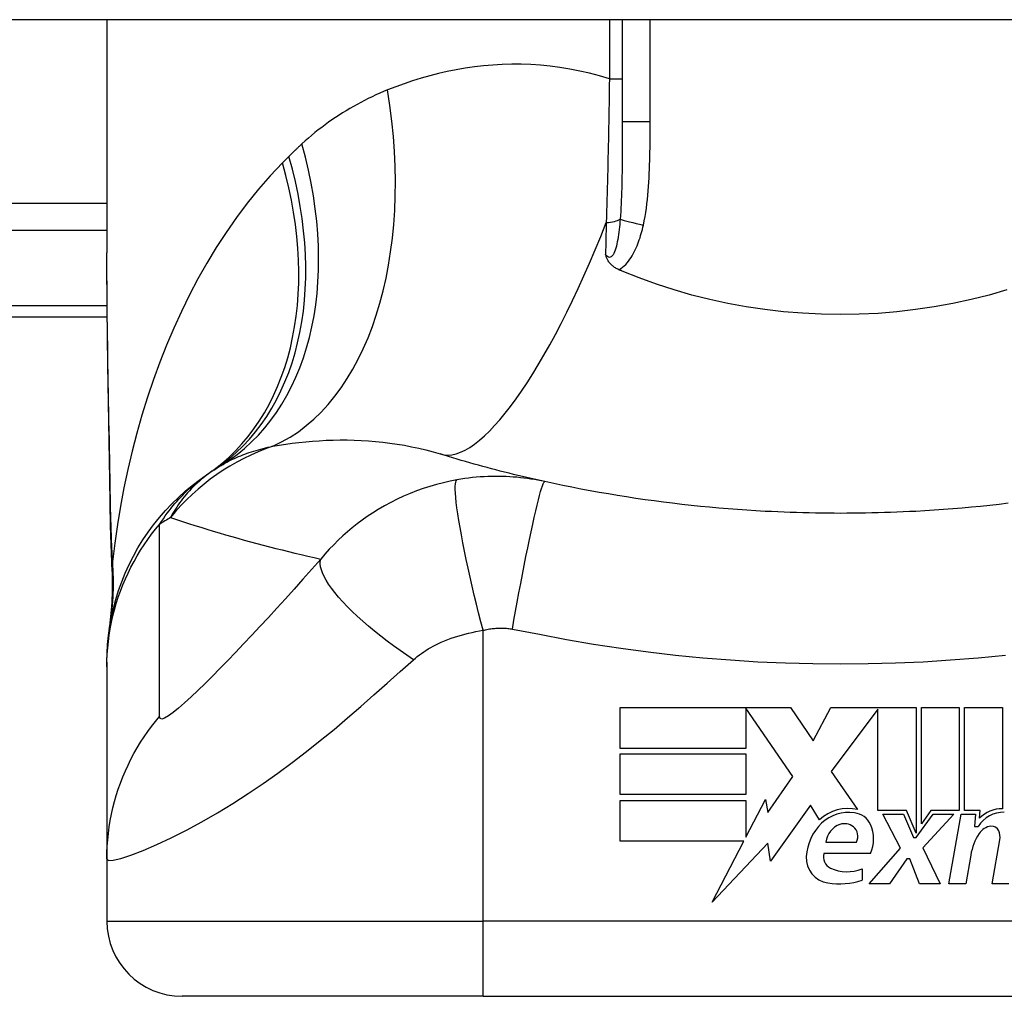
# Model space of a CAD drawing. Header units: inches. Extents: x 12 to 399, y 35 to 188.
# Tile 156 of 193: x 74.63 to 75.146, y 186.534 to 187.045. Entities that reach past the tile are written whole.
import ezdxf

# ---------------------------------------------------------------- set-up
doc = ezdxf.new("R2010")
doc.units = ezdxf.units.IN
doc.header["$MEASUREMENT"] = 0
doc.layers.add('Visible Edges(ANSI)', color=7, linetype='Continuous', lineweight=25)
doc.layers.add('Visible Tangent Edges(ANSI)', color=7, linetype='Continuous', lineweight=25)

msp = doc.modelspace()

# ---------------------------------------------------------------- linework, layer by layer
at = {"layer": 'Visible Edges(ANSI)'}
for p, q in [((95.86231792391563, 187.0446078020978), (54.25731792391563, 187.0446078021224)), ((74.67595965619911, 187.0446078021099), (74.67595965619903, 186.9226592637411)), ((74.94564469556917, 187.0446078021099), (74.94564469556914, 186.991212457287)), ((74.30981792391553, 186.8891078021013), (74.67614737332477, 186.8891078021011)), ((74.67595969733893, 186.7084801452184), (74.67595969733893, 186.706058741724)), ((74.67595969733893, 186.706058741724), (74.67595969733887, 186.6056330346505)), ((74.94454337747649, 186.6848282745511), (75.0337433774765, 186.684828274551)), ((74.94454337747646, 186.6634282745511), (74.94454337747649, 186.6848282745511)), ((75.0103433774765, 186.6844214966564), (75.01034337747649, 186.663428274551)), ((75.03494337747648, 186.648628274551), (75.0103433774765, 186.6844214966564)), ((75.0337433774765, 186.684828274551), (75.04548642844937, 186.6674184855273)), ((75.04548642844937, 186.6674184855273), (75.05474337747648, 186.684828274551)), ((75.05474337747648, 186.684828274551), (75.0993433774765, 186.684828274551)), ((75.0993433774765, 186.684828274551), (75.09934337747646, 186.6191490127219)), ((75.10214337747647, 186.624028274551), (75.1021433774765, 186.684828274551)), ((75.1021433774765, 186.684828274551), (75.1219433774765, 186.6848282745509)), ((75.1219433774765, 186.6848282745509), (75.12194337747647, 186.6309282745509)), ((75.12474337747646, 186.6309282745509), (75.1247433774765, 186.6848282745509)), ((75.1247433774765, 186.6848282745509), (75.1445433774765, 186.6848282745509)), ((75.1445433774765, 186.6848282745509), (75.14454337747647, 186.6318282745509)), ((75.0793433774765, 186.6839919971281), (75.05494337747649, 186.651328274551)), ((75.07934337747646, 186.630928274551), (75.0793433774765, 186.6839919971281)), ((75.01034337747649, 186.663428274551), (74.94454337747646, 186.6634282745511)), ((74.94454337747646, 186.6392282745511), (74.94454337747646, 186.6606282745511)), ((74.94454337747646, 186.6606282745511), (75.01034337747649, 186.660628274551)), ((75.01034337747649, 186.660628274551), (75.01034337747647, 186.639228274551)), ((75.02184654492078, 186.629924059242), (75.03494337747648, 186.648628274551)), ((75.05494337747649, 186.651328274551), (75.06874337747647, 186.631428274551)), ((75.01034337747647, 186.639228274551), (74.94454337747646, 186.6392282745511)), ((74.94454337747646, 186.636228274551), (75.01034337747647, 186.636228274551)), ((74.94454337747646, 186.6148282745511), (74.94454337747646, 186.636228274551)), ((75.01034337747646, 186.6170342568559), (75.02054337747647, 186.636628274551)), ((75.01034337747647, 186.636228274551), (75.01034337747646, 186.6170342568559)), ((75.02054337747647, 186.636628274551), (75.02184654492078, 186.629924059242)), ((75.04414337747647, 186.633728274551), (75.02319901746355, 186.604365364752)), ((75.04877000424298, 186.626028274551), (75.04414337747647, 186.633728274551)), ((75.09434337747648, 186.6309282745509), (75.07934337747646, 186.630928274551)), ((75.09114337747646, 186.611228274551), (75.08194337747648, 186.629028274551)), ((75.08194337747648, 186.629028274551), (75.09274337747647, 186.629028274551)), ((75.09274337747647, 186.629028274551), (75.09794337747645, 186.6167778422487)), ((75.09934337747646, 186.6191490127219), (75.09434337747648, 186.6309282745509)), ((75.09934337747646, 186.6167778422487), (75.10824383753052, 186.629028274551)), ((75.1071565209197, 186.6309282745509), (75.10214337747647, 186.624028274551)), ((75.11914337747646, 186.6290282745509), (75.10294337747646, 186.6113490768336)), ((75.12194337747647, 186.6309282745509), (75.1071565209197, 186.6309282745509)), ((75.10824383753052, 186.629028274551), (75.11914337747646, 186.6290282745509)), ((75.11654337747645, 186.592628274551), (75.12296167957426, 186.6290282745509)), ((75.12296167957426, 186.6290282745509), (75.13054337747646, 186.6290282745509)), ((75.13294337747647, 186.6309282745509), (75.12474337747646, 186.6309282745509)), ((75.13054337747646, 186.6290282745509), (75.1299834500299, 186.622628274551)), ((75.132584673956, 186.626828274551), (75.13294337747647, 186.6309282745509)), ((75.1299834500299, 186.622628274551), (75.13191656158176, 186.622628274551)), ((75.00919501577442, 186.614828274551), (74.94454337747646, 186.6148282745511)), ((74.99264098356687, 186.583028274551), (75.00919501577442, 186.614828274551)), ((75.0218690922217, 186.613828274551), (74.99264098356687, 186.583028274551)), ((75.02319901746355, 186.604365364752), (75.0218690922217, 186.613828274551)), ((75.05214337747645, 186.614428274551), (75.06814337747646, 186.614428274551)), ((75.09794337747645, 186.6167778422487), (75.09934337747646, 186.6167778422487)), ((75.13914337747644, 186.5926282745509), (75.14319889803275, 186.6156282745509)), ((75.07554337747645, 186.608428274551), (75.05114337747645, 186.608428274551)), ((75.07474337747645, 186.592628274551), (75.09114337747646, 186.611228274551)), ((75.10294337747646, 186.6113490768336), (75.11194337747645, 186.592628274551)), ((75.12798828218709, 186.607628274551), (75.12534337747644, 186.592628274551)), ((74.67595965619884, 186.6056330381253), (74.67595965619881, 186.5730959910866)), ((75.09454337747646, 186.605628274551), (75.08554337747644, 186.592628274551)), ((75.09614337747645, 186.605628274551), (75.09454337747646, 186.605628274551)), ((75.10114337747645, 186.592628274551), (75.09614337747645, 186.605628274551)), ((75.07114337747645, 186.600428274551), (75.07114337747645, 186.594428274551)), ((75.08554337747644, 186.592628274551), (75.07474337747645, 186.592628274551)), ((75.11194337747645, 186.592628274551), (75.10114337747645, 186.592628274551)), ((75.12534337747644, 186.592628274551), (75.11654337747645, 186.592628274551)), ((75.14794337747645, 186.5926282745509), (75.13914337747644, 186.5926282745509)), ((74.87281004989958, 186.5337259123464), (74.71532973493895, 186.5337259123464)), ((74.87281004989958, 186.5337259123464), (75.24682579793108, 186.5337259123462))]:
    msp.add_line(p, q, dxfattribs=at)
at = {"layer": 'Visible Edges(ANSI)', "flags": 128}
for points in [[(74.67742005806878, 186.8040834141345), (74.67693768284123, 186.8342573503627), (74.67646384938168, 186.8641449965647), (74.67610312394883, 186.893645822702), (74.67595969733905, 186.9226592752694)], [(74.9438535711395, 186.9138161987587), (74.94338949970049, 186.914025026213), (74.94293547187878, 186.9142487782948), (74.94249219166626, 186.9144875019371), (74.942060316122, 186.9147411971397), (74.94164059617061, 186.9150098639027), (74.94123359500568, 186.9152935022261), (74.94084015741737, 186.9155921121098), (74.9404608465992, 186.9159057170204), (74.94009641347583, 186.9162343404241), (74.93974751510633, 186.9165779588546), (74.93941907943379, 186.9169318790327), (74.93911547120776, 186.9172900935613), (74.93883528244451, 186.9176520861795), (74.93857715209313, 186.9180173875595), (74.93833957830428, 186.9183855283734), (74.93812115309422, 186.9187559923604), (74.9379204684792, 186.9191283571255), (74.93773602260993, 186.9195020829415), (74.93756645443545, 186.9198767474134), (74.93741026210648, 186.9202518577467), (74.93726608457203, 186.9206269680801), (74.93713152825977, 186.9210043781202), (74.93700527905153, 186.9213846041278), (74.93688649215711, 186.9217672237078)], [(74.94564471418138, 186.9130544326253), (74.94556990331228, 186.9130859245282), (74.94549518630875, 186.9131174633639), (74.94542042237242, 186.9131490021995), (74.9453457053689, 186.9131805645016), (74.94527098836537, 186.91321215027), (74.94519627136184, 186.9132437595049), (74.94512155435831, 186.9132753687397), (74.94504688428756, 186.9133070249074), (74.94497221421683, 186.9133387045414), (74.94489754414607, 186.9133703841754), (74.94482292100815, 186.9134020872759), (74.94474825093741, 186.9134338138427), (74.94467362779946, 186.9134655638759), (74.94459900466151, 186.9134973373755), (74.94452442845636, 186.9135291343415), (74.9444498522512, 186.913560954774), (74.94437527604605, 186.9135927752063), (74.9443006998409, 186.9136246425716), (74.94422617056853, 186.9136565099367), (74.94415159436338, 186.9136884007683), (74.944077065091, 186.9137203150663), (74.94400258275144, 186.9137522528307), (74.94392805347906, 186.9137842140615), (74.9438535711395, 186.9138161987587)], [(75.14688989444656, 186.9032429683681), (75.1375761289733, 186.9005671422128), (75.12813442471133, 186.8981937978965), (75.11857196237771, 186.8961260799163), (75.10889592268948, 186.8943671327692), (75.09913441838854, 186.8929231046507), (75.0893257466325, 186.8917998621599), (75.0794791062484, 186.8909980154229), (75.06960355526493, 186.8905182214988), (75.05970815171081, 186.890361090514), (75.04980185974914, 186.8905271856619), (75.03989373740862, 186.8910171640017), (75.0300201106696, 186.8918287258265), (75.02022556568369, 186.8929567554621), (75.01051803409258, 186.8943985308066), (75.00090511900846, 186.8961513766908), (74.99139451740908, 186.8982127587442), (74.98199392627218, 186.9005800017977), (74.97271094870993, 186.9032503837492), (74.96355332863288, 186.9062213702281), (74.95452866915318, 186.9094902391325), (74.94564471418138, 186.9130544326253)], [(74.90507549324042, 186.802954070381), (74.90271660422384, 186.8034763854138), (74.9003644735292, 186.8040059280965), (74.89801914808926, 186.8045426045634), (74.89568058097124, 186.8050864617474), (74.89334877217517, 186.80563735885), (74.89102367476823, 186.8061953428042), (74.88870533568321, 186.806760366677), (74.88639375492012, 186.8073324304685), (74.88408888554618, 186.807911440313), (74.88179068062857, 186.8084973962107), (74.87949923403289, 186.8090902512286), (74.87721445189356, 186.8096900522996), (74.87493638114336, 186.8102966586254), (74.87266497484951, 186.8109101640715), (74.870400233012, 186.8115304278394), (74.86814220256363, 186.8121574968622), (74.86589078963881, 186.8127913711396), (74.86364608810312, 186.8134319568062), (74.86140800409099, 186.8140792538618), (74.859176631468, 186.8147332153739), (74.85695187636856, 186.815393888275), (74.85473373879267, 186.8160611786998), (74.85252226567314, 186.8167350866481), (74.85031745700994, 186.8174155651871)], [(74.67595969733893, 186.7084801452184), (74.67605102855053, 186.7131246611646), (74.67632830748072, 186.7178040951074), (74.67679557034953, 186.7225075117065), (74.67745638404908, 186.7272236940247), (74.67831318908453, 186.7319409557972), (74.6793674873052, 186.7366471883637), (74.68061993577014, 186.7413301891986), (74.68207006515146, 186.745977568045), (74.68371637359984, 186.7505768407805), (74.6855565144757, 186.7551157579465), (74.68758692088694, 186.7595820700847), (74.68980308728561, 186.7639639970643), (74.69219938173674, 186.7682499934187), (74.69476951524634, 186.7724291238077), (74.697506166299, 186.7764909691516), (74.70040107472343, 186.7804258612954), (74.70344560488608, 186.784224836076), (74.70662999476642, 186.7878797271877), (74.70994448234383, 186.7913833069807), (74.7133782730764, 186.7947291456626), (74.71692076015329, 186.797911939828), (74.72056077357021, 186.8009270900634), (74.72428704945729, 186.803771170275), (74.72808823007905, 186.8064415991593)], [(74.67876167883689, 186.7559796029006), (74.67792083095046, 186.7797785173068), (74.67742005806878, 186.8040834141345)], [(75.02045966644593, 186.7874203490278), (75.0155978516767, 186.7876960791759), (75.01073861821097, 186.7880040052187), (75.0058822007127, 186.7883440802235), (75.00102888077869, 186.788716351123), (74.9961789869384, 186.78912086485), (74.99133270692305, 186.7895575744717), (74.98649036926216, 186.7900265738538), (74.98165230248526, 186.7905277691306), (74.9768187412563, 186.7910613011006), (74.97199006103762, 186.7916271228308), (74.96716654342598, 186.7922252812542), (74.9623485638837, 186.7928557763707), (74.95753626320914, 186.793518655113), (74.95272987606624, 186.7942139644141), (74.94792977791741, 186.7949417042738), (74.9431362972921, 186.7957019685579), (74.9383497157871, 186.7964946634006), (74.93357045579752, 186.7973199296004), (74.9287987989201, 186.7981777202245), (74.92403516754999, 186.7990680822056), (74.91927989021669, 186.7999910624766), (74.91453338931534, 186.8009466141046), (74.90979604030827, 186.8019348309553), (74.90507549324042, 186.802954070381)], [(75.09917618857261, 186.7874203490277), (75.0958999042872, 186.7872527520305), (75.09262272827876, 186.7870997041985), (75.08934466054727, 186.7869612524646), (75.08606584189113, 186.7868373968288), (75.08278631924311, 186.7867280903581), (75.07950623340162, 186.7866333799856), (75.07622563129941, 186.7865532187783), (75.07294460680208, 186.786487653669), (75.06966320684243, 186.7864366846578), (75.06638161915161, 186.7864002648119), (75.06309979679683, 186.7863783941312), (75.05981792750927, 186.7863711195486), (75.05653605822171, 186.7863783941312), (75.05325423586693, 186.7864002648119), (75.04997260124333, 186.7864366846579), (75.04669124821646, 186.7864876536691), (75.04341022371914, 186.7865532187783), (75.04012962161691, 186.7866333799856), (75.03684953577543, 186.7867280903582), (75.03357001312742, 186.7868373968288), (75.03029119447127, 186.7869612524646), (75.0270131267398, 186.7870997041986), (75.02373590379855, 186.7872527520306), (75.02045966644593, 186.7874203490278)], [(75.14764579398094, 186.7916271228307), (75.14281711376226, 186.7910613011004), (75.13798355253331, 186.7905277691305), (75.1331454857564, 186.7900265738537), (75.12830314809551, 186.7895575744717), (75.12345686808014, 186.7891208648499), (75.11860697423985, 186.7887163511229), (75.11375365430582, 186.7883440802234), (75.10889723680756, 186.7880040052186), (75.10403800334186, 186.7876960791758), (75.09917618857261, 186.7874203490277)], [(74.67876167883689, 186.7559796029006), (74.678713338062, 186.7408037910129), (74.67721937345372, 186.7256842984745)]]:
    msp.add_lwpolyline(points, dxfattribs=at)
at = {"layer": 'Visible Edges(ANSI)'}
for centre, radius, start, end in [((75.0598179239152, 186.3139301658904), 0.59381149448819, 123.5208159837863, 123.9621279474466), ((74.7971167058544, 186.7105152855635), 0.1181102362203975, 121.3000677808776, 123.5208159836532), ((75.06382403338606, 186.6099853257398), 0.0220000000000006, 77.07904820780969, 133.1785421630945), ((75.06382403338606, 186.6099853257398), 0.019921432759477, 80.40854150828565, 134.1684284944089), ((75.0662742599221, 186.6195315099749), 0.0101341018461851, 23.84447002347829, 85.0801743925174), ((75.14539751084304, 186.61401061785), 0.0159999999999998, 89.47764635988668, 147.4113734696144), ((75.1442069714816, 186.6158318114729), 0.016, 88.79524599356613, 136.5849023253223), ((75.06843557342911, 186.6052379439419), 0.0265398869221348, 134.1684284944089, 176.5646481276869), ((75.06325983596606, 186.6130628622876), 0.0112, 109.3796833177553, 172.9975486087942), ((75.06196571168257, 186.6167418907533), 0.007299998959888, 51.16515957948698, 109.3796833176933), ((75.06255182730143, 186.617469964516), 0.0063653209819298, 331.4547053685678, 51.16515957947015), ((75.0583480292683, 186.616028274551), 0.0187999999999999, 336.1555299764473, 23.84447002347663), ((75.1394356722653, 186.6143551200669), 0.0083999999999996, 96.030009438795, 147.5992389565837), ((75.13897345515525, 186.6187307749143), 0.0039999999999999, 23.5571231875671, 96.03000943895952), ((75.15851732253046, 186.6022451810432), 0.0309999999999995, 147.5992389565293, 169.9999999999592), ((75.13512347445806, 186.6170521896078), 0.0081999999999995, 349.9999999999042, 23.55712318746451), ((75.05728065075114, 186.6066133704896), 0.0063999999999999, 163.5260870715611, 244.6783819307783), ((75.05507395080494, 186.6060400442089), 0.0131542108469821, 176.5646481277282, 261.5605196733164), ((75.06329382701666, 186.6193219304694), 0.0204593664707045, 244.6783819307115, 292.5609099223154), ((75.05908379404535, 186.6330657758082), 0.0404757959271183, 261.5605196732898, 287.3342500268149), ((74.71532973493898, 186.5730959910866), 0.0393700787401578, 180, 269.9999999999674)]:
    msp.add_arc(centre, radius, start, end, dxfattribs=at)
at = {"layer": 'Visible Tangent Edges(ANSI)'}
for p, q in [((74.93890256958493, 187.0446078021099), (74.9389025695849, 187.0136526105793)), ((74.96022226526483, 186.991212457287), (74.96022226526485, 187.0446078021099)), ((74.93890256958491, 187.0136526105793), (74.94564469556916, 187.0136526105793)), ((74.9602222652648, 186.991212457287), (74.94564469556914, 186.991212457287)), ((74.67595965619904, 186.9484427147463), (74.11872438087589, 186.9484427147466)), ((74.11872438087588, 186.9345232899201), (74.67595965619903, 186.9345232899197)), ((74.67609199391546, 186.8948734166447), (74.30981792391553, 186.8948734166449)), ((74.87281004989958, 186.5730959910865), (74.87281004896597, 186.7251752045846)), ((74.67595965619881, 186.5730959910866), (74.87281004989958, 186.5730959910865)), ((75.24682579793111, 186.5730959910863), (74.87281004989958, 186.5730959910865)), ((74.87281004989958, 186.5337259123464), (74.87281004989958, 186.5730959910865))]:
    msp.add_line(p, q, dxfattribs=at)
at = {"layer": 'Visible Tangent Edges(ANSI)', "flags": 128}
for points in [[(74.93890258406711, 187.0136526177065), (74.93371749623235, 187.0152031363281), (74.92853320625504, 187.016570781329), (74.92335548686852, 187.017758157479), (74.91819001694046, 187.0187679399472), (74.9130426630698, 187.01960275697), (74.90792224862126, 187.0202658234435), (74.90283543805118, 187.0207615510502), (74.89778349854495, 187.0210943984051), (74.89276760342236, 187.0212688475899), (74.88778883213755, 187.0212893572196), (74.88284849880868, 187.0211603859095), (74.8779477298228, 187.0208863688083), (74.87308774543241, 187.0204717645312), (74.86826967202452, 187.0199210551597), (74.86349468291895, 187.0192379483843), (74.85876451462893, 187.0184261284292), (74.85408137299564, 187.0174901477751), (74.84944751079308, 187.016434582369), (74.84486518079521, 187.0152639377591), (74.84033658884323, 187.0139828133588), (74.8358639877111, 187.0125957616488), (74.83144953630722, 187.0111072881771), (74.82709553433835, 187.0095219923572), (74.82280418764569, 187.0078444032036)], [(74.93890258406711, 187.0136526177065), (74.93885926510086, 187.0104462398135), (74.93881383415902, 187.0072393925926), (74.93876624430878, 187.0040332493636), (74.93871649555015, 187.0008289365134), (74.93866454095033, 186.9976275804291), (74.93861033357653, 186.9944303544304), (74.93855392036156, 186.9912384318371), (74.93849516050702, 186.988052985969), (74.93843414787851, 186.9848759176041), (74.93837083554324, 186.9817080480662), (74.93830517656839, 186.9785495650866), (74.938237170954, 186.975400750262), (74.93816672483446, 186.9722617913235), (74.93809388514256, 186.9691329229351), (74.93801855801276, 186.9660143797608), (74.93794074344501, 186.9629064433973), (74.93786044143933, 186.9598097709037), (74.93777760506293, 186.9567251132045), (74.9376922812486, 186.9536532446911), (74.93760446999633, 186.9505948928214), (74.93751412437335, 186.9475508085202), (74.93742133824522, 186.9445217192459), (74.93732601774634, 186.9415083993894), (74.93722825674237, 186.9385115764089)], [(74.82280418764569, 187.0078444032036), (74.8207634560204, 187.0070023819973), (74.8187364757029, 187.0061321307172), (74.8167234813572, 187.0052335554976), (74.81472480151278, 187.004306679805), (74.81274062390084, 187.0033514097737), (74.81077118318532, 187.0023676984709), (74.80881680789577, 187.0013554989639), (74.80687763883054, 187.0003147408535), (74.80495376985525, 186.9992453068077), (74.80304524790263, 186.9981469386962), (74.80115211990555, 186.9970194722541), (74.79927443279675, 186.9958626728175), (74.79741232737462, 186.9946763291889), (74.79556585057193, 186.9934602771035), (74.79373509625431, 186.9922142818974), (74.79192025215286, 186.9909381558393), (74.79012164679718, 186.9896318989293), (74.78833965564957, 186.9882954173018), (74.7865743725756, 186.9869286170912), (74.78482607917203, 186.9855313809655), (74.78309501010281, 186.9841035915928), (74.78138125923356, 186.9826451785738), (74.77968515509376, 186.9811560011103), (74.7780068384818, 186.9796359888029)], [(74.94564471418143, 186.9912124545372), (74.9456443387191, 186.9889758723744), (74.94564297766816, 186.9867456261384), (74.94564034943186, 186.9845222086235), (74.94563607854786, 186.982306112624), (74.94562983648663, 186.9800978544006), (74.94562134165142, 186.9778979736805), (74.94561026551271, 186.9757069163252), (74.94559623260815, 186.973525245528), (74.94557891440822, 186.9713533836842), (74.94555793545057, 186.9691915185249), (74.94553268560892, 186.9670400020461), (74.94550264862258, 186.96489920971), (74.94546721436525, 186.9627695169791), (74.94542577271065, 186.960651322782), (74.94537776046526, 186.9585450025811), (74.94532256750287, 186.9564509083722), (74.94525963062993, 186.9543699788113), (74.9451880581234, 186.9523040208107), (74.9451068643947, 186.9502541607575), (74.94501511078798, 186.9482215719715), (74.94491190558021, 186.946207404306), (74.94479612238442, 186.9442127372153), (74.94466635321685, 186.9422390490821), (74.9445210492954, 186.940287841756)], [(74.9566691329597, 186.9371508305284), (74.95712851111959, 186.9393648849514), (74.95753893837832, 186.9415885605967), (74.95790506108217, 186.9438203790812), (74.9582314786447, 186.9460590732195), (74.95852152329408, 186.9483036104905), (74.95877824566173, 186.9505530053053), (74.9590046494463, 186.9528062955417), (74.95920369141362, 186.9550624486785), (74.95937814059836, 186.9573197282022), (74.95952996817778, 186.959577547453), (74.9596610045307, 186.9618358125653), (74.95977312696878, 186.9640944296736), (74.9598681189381, 186.966353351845), (74.95994790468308, 186.9686125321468), (74.96001422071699, 186.9708718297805), (74.96006894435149, 186.9731312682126), (74.9601133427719, 186.9753910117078), (74.96014844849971, 186.9776510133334), (74.96017534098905, 186.9799112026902), (74.96019500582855, 186.982171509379), (74.96020847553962, 186.9844318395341), (74.96021682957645, 186.9866921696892), (74.96022110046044, 186.9889524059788), (74.96022227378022, 186.9912124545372)], [(74.7780068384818, 186.9796359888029), (74.77771782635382, 186.9793696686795), (74.77742928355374, 186.9791027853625), (74.77714116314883, 186.9788353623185), (74.7768535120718, 186.978567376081), (74.77656628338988, 186.9782988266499), (74.77627952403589, 186.9780297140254), (74.7759932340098, 186.9777600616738), (74.77570736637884, 186.9774898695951), (74.77542196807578, 186.9772191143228), (74.77513699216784, 186.9769478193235), (74.77485248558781, 186.9766759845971), (74.77456840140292, 186.9764035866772), (74.77428478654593, 186.9761306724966), (74.77400164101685, 186.9758571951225), (74.77371891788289, 186.9755832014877), (74.77343666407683, 186.9753086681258), (74.77315483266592, 186.9750335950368), (74.77287347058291, 186.9747580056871), (74.77259253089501, 186.9744818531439), (74.77231210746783, 186.9742052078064), (74.77203205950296, 186.9739280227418), (74.7717525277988, 186.9736502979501), (74.77147341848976, 186.9733720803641), (74.77119477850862, 186.973093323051)], [(74.77119477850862, 186.973093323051), (74.77105421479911, 186.9729524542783), (74.77091379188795, 186.9728115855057), (74.77077350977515, 186.9726706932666), (74.77063318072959, 186.9725298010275), (74.77049303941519, 186.9723889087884), (74.77035299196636, 186.9722480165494), (74.7702130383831, 186.9721071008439), (74.77007317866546, 186.9719661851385), (74.76993331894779, 186.971825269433), (74.76979364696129, 186.9716843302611), (74.76965397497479, 186.9715433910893), (74.76951449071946, 186.9714024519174), (74.76937510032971, 186.9712614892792), (74.76923570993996, 186.9711205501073), (74.76909650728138, 186.9709795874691), (74.76895730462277, 186.9708386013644), (74.76881819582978, 186.9706976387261), (74.76867927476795, 186.9705566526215), (74.7685403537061, 186.9704156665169), (74.76840162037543, 186.9702746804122), (74.76826288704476, 186.9701336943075), (74.76812424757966, 186.9699926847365), (74.76798570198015, 186.9698516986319), (74.76784734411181, 186.9697106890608)], [(74.76784734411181, 186.9697106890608), (74.7614651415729, 186.962941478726), (74.75532764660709, 186.9559022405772), (74.74943467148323, 186.9486118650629), (74.74378593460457, 186.9410892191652), (74.7383811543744, 186.9333523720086), (74.7332196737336, 186.9254192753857), (74.72830083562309, 186.91730781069), (74.72362379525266, 186.909035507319), (74.71917869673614, 186.9006037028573), (74.71495981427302, 186.8920163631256), (74.71096564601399, 186.883283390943), (74.70719478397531, 186.8744149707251), (74.70364572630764, 186.8654211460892), (74.70031697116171, 186.856311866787), (74.69720701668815, 186.8470973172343), (74.69431454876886, 186.8377875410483), (74.69163909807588, 186.8283926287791), (74.6891793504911, 186.8189221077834), (74.68693399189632, 186.8093855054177), (74.6849018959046, 186.7997923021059), (74.68308165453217, 186.7901520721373), (74.6814720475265, 186.780474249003), (74.68007176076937, 186.7707683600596), (74.67887948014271, 186.7610438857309)], [(74.9445210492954, 186.940287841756), (74.94440611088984, 186.9389064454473), (74.94428080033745, 186.9375333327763), (74.94414427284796, 186.9361725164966), (74.9439958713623, 186.9348280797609), (74.94383479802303, 186.9335039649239), (74.94366002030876, 186.9322038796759), (74.94347036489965, 186.9309315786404), (74.94326456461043, 186.9296907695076), (74.94304121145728, 186.9284852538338), (74.94279842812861, 186.927319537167), (74.94253410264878, 186.9261988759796), (74.94224555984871, 186.9251291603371), (74.94192862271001, 186.9241155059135), (74.94158141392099, 186.9231745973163), (74.94120360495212, 186.922328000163), (74.94079223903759, 186.9215975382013), (74.94034825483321, 186.9210036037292), (74.93987695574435, 186.9205657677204), (74.93938378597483, 186.9203035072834), (74.93887428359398, 186.9202362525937), (74.93836088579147, 186.920369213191), (74.93785363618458, 186.9206830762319), (74.93735976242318, 186.9211562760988), (74.93688649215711, 186.9217672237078)], [(74.93722825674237, 186.9385115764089), (74.9372137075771, 186.9378057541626), (74.93719920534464, 186.937100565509), (74.93718470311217, 186.9363959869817), (74.93717024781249, 186.9356920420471), (74.93715583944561, 186.9349887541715), (74.93714143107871, 186.934286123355), (74.93712702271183, 186.933584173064), (74.93711266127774, 186.9328829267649), (74.93709834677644, 186.9321823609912), (74.93708403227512, 186.9314825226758), (74.93706976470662, 186.9307834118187), (74.9370554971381, 186.9300850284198), (74.93704122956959, 186.9293874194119), (74.93702705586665, 186.9286905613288), (74.93701288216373, 186.9279945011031), (74.93699870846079, 186.9272992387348), (74.93698458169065, 186.926604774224), (74.93697050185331, 186.925911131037), (74.93695642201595, 186.9252183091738), (74.93694238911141, 186.9245263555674), (74.93692835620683, 186.9238352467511), (74.93691437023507, 186.9231450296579), (74.9369004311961, 186.9224556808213), (74.93688649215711, 186.9217672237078)], [(74.9438535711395, 186.9138161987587), (74.94482066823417, 186.9144158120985), (74.94573628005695, 186.9150882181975), (74.94660392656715, 186.9158260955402), (74.94742421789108, 186.9166210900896), (74.94819752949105, 186.9174641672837), (74.94892409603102, 186.9183462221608), (74.94960438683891, 186.9192583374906), (74.95024164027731, 186.9201953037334), (74.95084073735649, 186.9211559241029), (74.951405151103, 186.9221380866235), (74.95193718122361, 186.9231393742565), (74.95243903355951, 186.9241577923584), (74.95291286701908, 186.9251914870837), (74.95336055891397, 186.9262389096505), (74.95378342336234, 186.9272986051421), (74.95418282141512, 186.9283691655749), (74.95456006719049, 186.9294491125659), (74.95491647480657, 186.9305370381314), (74.95525317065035, 186.9316315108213), (74.95557090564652, 186.9327311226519), (74.95587057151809, 186.9338343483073), (74.95615296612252, 186.9349396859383), (74.95641888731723, 186.9360456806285), (74.9566691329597, 186.9371508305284)], [(74.67758207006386, 186.8046708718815), (74.67749730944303, 186.8096998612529), (74.67741067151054, 186.8147227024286), (74.67732262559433, 186.8197383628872), (74.67723345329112, 186.8247459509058), (74.67714362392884, 186.8297445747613), (74.67705341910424, 186.8347339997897), (74.67696340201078, 186.8397140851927), (74.67687394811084, 186.844684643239), (74.67678562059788, 186.8496453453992), (74.6766989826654, 186.8545960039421), (74.67661440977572, 186.859536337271), (74.67653255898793, 186.864466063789), (74.67645389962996, 186.8693849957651), (74.67637880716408, 186.8742928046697), (74.67630784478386, 186.8791892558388), (74.67624176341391, 186.8840735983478), (74.67618093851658, 186.8889450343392), (74.6761261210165, 186.8938032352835), (74.67607806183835, 186.898647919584), (74.67603723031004, 186.9034788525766), (74.67600428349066, 186.908295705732), (74.67597997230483, 186.9130982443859), (74.67596485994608, 186.9178861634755), (74.67595960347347, 186.9226592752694)], [(74.76280845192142, 186.8214623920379), (74.7661599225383, 186.8220281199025), (74.76955410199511, 186.8225486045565), (74.77298859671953, 186.8230211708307), (74.77646082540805, 186.8234432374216), (74.7799684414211, 186.8238122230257), (74.78350895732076, 186.824125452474), (74.7870798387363, 186.8243803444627), (74.79067873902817, 186.8245742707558), (74.79430321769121, 186.8247046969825), (74.79795186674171, 186.8247695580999), (74.80162346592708, 186.8247663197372), (74.80531684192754, 186.8246923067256), (74.80903068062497, 186.8245448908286), (74.81276380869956, 186.8243213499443), (74.81651495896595, 186.8240191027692), (74.82028286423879, 186.8236354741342), (74.8240636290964, 186.8231678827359), (74.82784800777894, 186.8226143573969), (74.83163032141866, 186.8219735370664), (74.83540493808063, 186.8212439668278), (74.8391663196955, 186.8204241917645), (74.8429088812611, 186.8195131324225), (74.8466276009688, 186.8185104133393), (74.85031745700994, 186.8174155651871)], [(74.73575601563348, 186.8114355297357), (74.73671053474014, 186.8120047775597), (74.73767979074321, 186.8125608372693), (74.73866397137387, 186.813103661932), (74.73966298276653, 186.813633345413), (74.74067710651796, 186.814149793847), (74.74170615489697, 186.8146530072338), (74.74275022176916, 186.8151429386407), (74.74380940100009, 186.8156196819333), (74.74488369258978, 186.8160830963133), (74.74597300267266, 186.8165332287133), (74.74707733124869, 186.8169700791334), (74.74819658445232, 186.8173936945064), (74.7493309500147, 186.817804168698), (74.7504805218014, 186.8182014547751), (74.75164520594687, 186.8185857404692), (74.75282509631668, 186.8189569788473), (74.75402028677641, 186.8193152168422), (74.75523077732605, 186.8196605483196), (74.75645647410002, 186.8199930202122), (74.75769728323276, 186.8203125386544), (74.75895301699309, 186.8206192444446), (74.76022358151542, 186.8209130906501), (74.761508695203, 186.8211941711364), (74.76280845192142, 186.8214623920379)], [(74.73189147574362, 186.8089820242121), (74.73052620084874, 186.8080555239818), (74.72920616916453, 186.8071156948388), (74.72793025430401, 186.806163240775), (74.72669686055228, 186.8051987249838), (74.72550486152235, 186.8042227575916), (74.72435294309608, 186.8032359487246), (74.72323960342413, 186.8022389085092), (74.72216362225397, 186.8012322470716), (74.7211236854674, 186.800216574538), (74.72011838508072, 186.7991925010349), (74.71914650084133, 186.7981605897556), (74.71820690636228, 186.7971213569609), (74.71729894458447, 186.7960750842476), (74.71642195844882, 186.7950220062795), (74.7155751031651, 186.793962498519), (74.71475781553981, 186.7928968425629), (74.71396934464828, 186.7918253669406), (74.71320893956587, 186.7907483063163), (74.71247594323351, 186.7896659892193), (74.71176969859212, 186.7885787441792), (74.71108936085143, 186.7874868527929), (74.71043427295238, 186.7863906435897), (74.70980377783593, 186.7852903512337), (74.70919712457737, 186.7841863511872)], [(74.67742005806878, 186.8040834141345), (74.67741996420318, 186.8041082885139), (74.67742052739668, 186.8041331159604), (74.67742165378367, 186.8041578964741), (74.67742343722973, 186.8041826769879), (74.6774257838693, 186.8042074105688), (74.67742878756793, 186.804232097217), (74.67743235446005, 186.8042567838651), (74.67743657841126, 186.8042814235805), (74.67744136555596, 186.804306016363), (74.67744671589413, 186.8043306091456), (74.67745262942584, 186.8043551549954), (74.6774592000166, 186.8043796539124), (74.67746623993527, 186.8044041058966), (74.677473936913, 186.8044285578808), (74.67748219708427, 186.8044529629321), (74.67749102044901, 186.8044773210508), (74.67750050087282, 186.8045016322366), (74.67751045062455, 186.8045259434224), (74.67752096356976, 186.8045501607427), (74.67753213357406, 186.8045743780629), (74.67754377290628, 186.8045985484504), (74.67755597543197, 186.8046227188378), (74.67756874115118, 186.8046467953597), (74.67758207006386, 186.8046708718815)], [(74.67887948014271, 186.7610438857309), (74.67879847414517, 186.7628223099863), (74.67872037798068, 186.7646047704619), (74.67864491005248, 186.7663911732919), (74.6785720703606, 186.7681815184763), (74.67850176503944, 186.7699756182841), (74.67843408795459, 186.7717734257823), (74.67836875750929, 186.7735748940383), (74.67830586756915, 186.7753798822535), (74.67824532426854, 186.7771882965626), (74.67818703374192, 186.7790001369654), (74.67813099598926, 186.780815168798), (74.6780772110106, 186.7826334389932), (74.67802539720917, 186.7844548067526), (74.67797574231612, 186.7862791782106), (74.6779280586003, 186.7881065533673), (74.67788234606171, 186.7899366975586), (74.67783860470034, 186.7917696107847), (74.67779664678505, 186.7936051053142), (74.6777565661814, 186.79544322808), (74.67771826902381, 186.7972838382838), (74.67768166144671, 186.7991269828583), (74.67764683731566, 186.8009725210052), (74.67761360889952, 186.8028204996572), (74.67758207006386, 186.8046708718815)], [(74.70352876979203, 186.7806118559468), (74.70451708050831, 186.7821223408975), (74.70550952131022, 186.7835857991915), (74.70650590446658, 186.7850036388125), (74.70750585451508, 186.786377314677), (74.70850927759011, 186.7877083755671), (74.70951598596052, 186.7889982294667), (74.71052569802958, 186.7902483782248), (74.71153822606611, 186.7914602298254), (74.71255338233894, 186.7926352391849), (74.71357097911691, 186.7937742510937), (74.71459101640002, 186.7948781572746), (74.7156134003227, 186.7959478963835), (74.71663813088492, 186.7969843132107), (74.7176652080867, 186.7979883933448), (74.71869444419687, 186.7989609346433), (74.71972593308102, 186.7999029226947), (74.72075958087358, 186.8008152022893), (74.72179613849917, 186.8016991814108), (74.72283607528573, 186.802555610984), (74.72387948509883, 186.8033850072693), (74.7249263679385, 186.8041877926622), (74.72597672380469, 186.8049645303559), (74.72703064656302, 186.8057156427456), (74.72808823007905, 186.8064415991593)], [(74.8590708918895, 186.8038793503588), (74.85553934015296, 186.8031974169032), (74.85200980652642, 186.8024044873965), (74.84848562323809, 186.801499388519), (74.84497519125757, 186.8004827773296), (74.84148752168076, 186.7993560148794), (74.83803021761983, 186.7981208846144), (74.83460187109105, 186.7967761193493), (74.83120787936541, 186.7953228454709), (74.8278661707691, 186.79376880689), (74.82457275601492, 186.7921124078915), (74.82126779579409, 186.7903194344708), (74.81797790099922, 186.7883976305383), (74.81493407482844, 186.7864922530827), (74.81217635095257, 186.7846549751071), (74.8095268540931, 186.7827838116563), (74.80693043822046, 186.7808426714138), (74.80438320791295, 186.7788285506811), (74.80188150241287, 186.7767382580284), (74.79942457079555, 186.7745690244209), (74.79701274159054, 186.7723182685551), (74.79464634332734, 186.7699833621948), (74.79232570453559, 186.7675617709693), (74.79005167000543, 186.7650510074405), (74.78782682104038, 186.7624488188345)], [(74.87281004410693, 186.725175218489), (74.87164897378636, 186.7296705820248), (74.87048987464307, 186.7342546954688), (74.8693400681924, 186.7389050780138), (74.86820734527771, 186.7435964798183), (74.8670997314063, 186.7483012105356), (74.86602572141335, 186.7529896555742), (74.8649936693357, 186.7576303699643), (74.86401197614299, 186.7621910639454), (74.86308862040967, 186.7666389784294), (74.86223115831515, 186.7709416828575), (74.86144648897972, 186.7750679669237), (74.86074061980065, 186.7789882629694), (74.86011847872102, 186.7826755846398), (74.85958400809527, 186.7861060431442), (74.85913983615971, 186.7892594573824), (74.85878746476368, 186.7921194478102), (74.85852703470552, 186.7946741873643), (74.85835765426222, 186.7969159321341), (74.85827711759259, 186.7988413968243), (74.8582823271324, 186.8004514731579), (74.85836929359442, 186.8017507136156), (74.85853332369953, 186.8027472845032), (74.85876911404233, 186.8034522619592), (74.8590708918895, 186.8038793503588)], [(74.90507549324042, 186.802954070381), (74.90327289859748, 186.8033351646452), (74.90146317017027, 186.803688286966), (74.89964593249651, 186.8040134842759), (74.89782160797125, 186.8043105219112), (74.8959904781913, 186.8045792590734), (74.89415287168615, 186.8048196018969), (74.8923088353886, 186.8050313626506), (74.89045799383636, 186.8052144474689), (74.8886002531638, 186.8053686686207), (74.88674035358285, 186.8054936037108), (74.88488134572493, 186.805589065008), (74.88301154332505, 186.8056554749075), (74.88112306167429, 186.8056925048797), (74.87921820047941, 186.8056993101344), (74.87729935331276, 186.8056754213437), (74.87535520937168, 186.8056192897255), (74.87336314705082, 186.8055280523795), (74.87131495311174, 186.8053992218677), (74.86926567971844, 186.8052347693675), (74.86725667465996, 186.80503891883), (74.86524438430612, 186.8048077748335), (74.86320581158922, 186.8045379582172), (74.86114471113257, 186.8042284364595), (74.8590708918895, 186.8038793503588)], [(74.88814143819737, 186.7258379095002), (74.88896346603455, 186.7304713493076), (74.8898134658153, 186.7351930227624), (74.89068787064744, 186.7399781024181), (74.89158231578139, 186.7447988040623), (74.8924919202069, 186.7496244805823), (74.89341123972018, 186.7544222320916), (74.89433431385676, 186.7591574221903), (74.8952548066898, 186.7637943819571), (74.8961661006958, 186.7682970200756), (74.89706143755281, 186.7726299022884), (74.89793415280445, 186.7767589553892), (74.89877776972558, 186.7806524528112), (74.89958609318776, 186.7842816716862), (74.90035349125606, 186.7876215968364), (74.90107498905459, 186.7906516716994), (74.90174631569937, 186.7933560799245), (74.90236399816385, 186.7957238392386), (74.90292545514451, 186.7977491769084), (74.90342899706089, 186.7994310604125), (74.90387377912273, 186.8007731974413), (74.90425975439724, 186.8017834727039), (74.90458767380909, 186.8024734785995), (74.904858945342, 186.8028579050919), (74.90507549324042, 186.802954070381)], [(74.70919712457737, 186.7841863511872), (74.71235682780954, 186.7831374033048), (74.71552657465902, 186.7821007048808), (74.71870617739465, 186.7810762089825), (74.72189591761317, 186.7800640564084), (74.72509551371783, 186.7790641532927), (74.72830524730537, 186.7780766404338), (74.73152511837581, 186.777101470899), (74.73475493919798, 186.776138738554), (74.73799499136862, 186.7751883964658), (74.74124508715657, 186.7742505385), (74.744505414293, 186.7733251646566), (74.74777597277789, 186.7724123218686), (74.75105666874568, 186.7715120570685), (74.75434759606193, 186.7706243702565), (74.75764875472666, 186.7697493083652), (74.76096023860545, 186.7688869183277), (74.7642820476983, 186.7680372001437), (74.76761427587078, 186.7672002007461), (74.77095678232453, 186.7663760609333), (74.77430980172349, 186.7655647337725), (74.7776732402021, 186.7647663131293), (74.78104723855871, 186.7639807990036), (74.78443174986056, 186.7632082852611), (74.78782682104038, 186.7624488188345)], [(74.67595969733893, 186.706058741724), (74.67600775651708, 186.7093715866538), (74.67615287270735, 186.7126971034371), (74.67639617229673, 186.7160311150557), (74.67673850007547, 186.7193695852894), (74.67718041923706, 186.7227081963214), (74.67772249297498, 186.7260427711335), (74.67836472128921, 186.7293688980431), (74.67910701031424, 186.7326822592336), (74.67994907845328, 186.735978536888), (74.68089017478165, 186.7392533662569), (74.68192945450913, 186.7425024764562), (74.68306569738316, 186.745721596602), (74.68429758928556, 186.7489065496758), (74.6856234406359, 186.7520532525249), (74.68704137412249, 186.7551577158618), (74.68854923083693, 186.7582160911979), (74.69014466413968, 186.7612246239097), (74.6918252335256, 186.7641797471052), (74.69358802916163, 186.7670780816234), (74.6954302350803, 186.7699164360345), (74.69734875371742, 186.7726916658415), (74.69934029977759, 186.7754010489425), (74.70140140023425, 186.7780419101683), (74.70352876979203, 186.7806118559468)], [(74.70349638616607, 186.6800987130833), (74.70352876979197, 186.6843103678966), (74.70352876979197, 186.6885007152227), (74.70352876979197, 186.6926966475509), (74.70352876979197, 186.6968816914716), (74.70352876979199, 186.7010641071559), (74.70352876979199, 186.7052493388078), (74.70352876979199, 186.7094355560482), (74.70352876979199, 186.7136213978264), (74.70352876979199, 186.7178068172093), (74.70352876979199, 186.721992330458), (74.70352876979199, 186.7261779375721), (74.70352876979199, 186.7303635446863), (74.70352876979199, 186.7345491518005), (74.703528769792, 186.7387347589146), (74.703528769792, 186.7429204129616), (74.703528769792, 186.7471059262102), (74.703528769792, 186.751291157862), (74.70352876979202, 186.7554769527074), (74.70352876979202, 186.7596636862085), (74.70352876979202, 186.7638493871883), (74.70352876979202, 186.7680313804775), (74.70352876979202, 186.7722149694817), (74.70352876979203, 186.7764128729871), (74.70352876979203, 186.7806118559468)], [(74.78782682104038, 186.7624488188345), (74.7831512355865, 186.757134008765), (74.77847682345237, 186.7518642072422), (74.7738790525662, 186.7467254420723), (74.76934928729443, 186.7417054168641), (74.76487105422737, 186.736783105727), (74.76043693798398, 186.7319492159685), (74.75605407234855, 186.7272114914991), (74.75173052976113, 186.7225789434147), (74.7474704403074, 186.7180571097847), (74.7432764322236, 186.7136500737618), (74.73915310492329, 186.7093652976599), (74.73510853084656, 186.7052147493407), (74.73115256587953, 186.7012134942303), (74.7273006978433, 186.6973845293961), (74.72357113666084, 186.6937545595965), (74.71999241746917, 186.6903634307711), (74.71659955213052, 186.6872596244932), (74.71344501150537, 186.6845107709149), (74.71059065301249, 186.6821951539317), (74.70811100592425, 186.6804031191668), (74.70609787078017, 186.6792385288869), (74.70462427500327, 186.6787726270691), (74.7037468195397, 186.6790554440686), (74.70349638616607, 186.6800987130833)], [(74.83634692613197, 186.7097667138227), (74.83286498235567, 186.7121218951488), (74.82939669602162, 186.714542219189), (74.82595891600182, 186.7170196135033), (74.82256938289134, 186.7195448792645), (74.81924621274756, 186.7221078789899), (74.81600799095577, 186.7246975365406), (74.8128732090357, 186.7273020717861), (74.80986012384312, 186.7299090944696), (74.80698633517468, 186.7325056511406), (74.80426855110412, 186.735078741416), (74.80172235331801, 186.7376151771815), (74.79936158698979, 186.7401020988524), (74.79719859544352, 186.7425269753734), (74.79524361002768, 186.7448778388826), (74.79350475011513, 186.7471436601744), (74.79198797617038, 186.7493143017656), (74.79069680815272, 186.7513807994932), (74.78963260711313, 186.7533353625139), (74.78879457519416, 186.755171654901), (74.78817961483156, 186.75688456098), (74.78778284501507, 186.7584704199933), (74.78759750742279, 186.7599268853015), (74.78761534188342, 186.7612529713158), (74.78782682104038, 186.7624488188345)], [(74.67878242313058, 186.7580681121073), (74.6787769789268, 186.7579815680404), (74.67877200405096, 186.7578949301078), (74.67876740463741, 186.7578082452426), (74.67876318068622, 186.7577215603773), (74.67875942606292, 186.7576347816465), (74.67875595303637, 186.7575480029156), (74.67875294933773, 186.757461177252), (74.67875032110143, 186.7573743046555), (74.67874806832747, 186.7572873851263), (74.67874628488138, 186.7572004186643), (74.67874478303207, 186.7571134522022), (74.67874375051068, 186.7570263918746), (74.6787430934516, 186.756939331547), (74.67874281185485, 186.7568522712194), (74.67874299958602, 186.7567651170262), (74.6787435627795, 186.756677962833), (74.67874450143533, 186.7565907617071), (74.67874581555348, 186.7565035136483), (74.67874750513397, 186.7564162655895), (74.67874966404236, 186.756328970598), (74.67875219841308, 186.7562416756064), (74.67875510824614, 186.7561543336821), (74.67875839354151, 186.7560669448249), (74.67876214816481, 186.7559795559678)], [(74.67887948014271, 186.7610438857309), (74.6788753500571, 186.760869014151), (74.67887121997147, 186.7606980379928), (74.67886718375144, 186.760531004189), (74.67886314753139, 186.7603680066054), (74.67885911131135, 186.7602091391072), (74.6788550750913, 186.7600544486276), (74.67885103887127, 186.7599040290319), (74.67884700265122, 186.759757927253), (74.67884306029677, 186.7596162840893), (74.67883902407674, 186.7594791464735), (74.67883508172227, 186.7593465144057), (74.67883104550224, 186.759218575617), (74.67882710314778, 186.7590952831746), (74.67882306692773, 186.7589767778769), (74.67881912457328, 186.7588631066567), (74.67881508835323, 186.7587543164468), (74.6788110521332, 186.75865045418), (74.67880701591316, 186.7585516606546), (74.67880297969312, 186.7584579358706), (74.67879894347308, 186.7583693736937), (74.67879481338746, 186.7582860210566), (74.67879068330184, 186.7582080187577), (74.67878655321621, 186.758135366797), (74.67878242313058, 186.7580681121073)], [(74.87281004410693, 186.725175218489), (74.87348240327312, 186.7253438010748), (74.87415283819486, 186.7254986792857), (74.8748179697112, 186.7256397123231), (74.87547648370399, 186.7257671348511), (74.87613584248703, 186.7258819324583), (74.87681031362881, 186.72598537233), (74.87748623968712, 186.7260759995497), (74.878145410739, 186.7261531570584), (74.87879036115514, 186.7262175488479), (74.87942845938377, 186.726270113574), (74.88006336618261, 186.7263112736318), (74.88069414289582, 186.7263410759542), (74.88131999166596, 186.7263598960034), (74.88194344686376, 186.7263676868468), (74.88256831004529, 186.7263642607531), (74.88319345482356, 186.7263497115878), (74.88381733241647, 186.7263241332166), (74.88443975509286, 186.7262875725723), (74.88506086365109, 186.7262399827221), (74.8856805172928, 186.7261814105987), (74.8862985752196, 186.7261118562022), (74.88691489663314, 186.7260314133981), (74.88752915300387, 186.7259401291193), (74.88814143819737, 186.7258379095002)], [(74.88814143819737, 186.7258379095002), (74.90228294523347, 186.7230891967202), (74.91644139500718, 186.7203930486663), (74.93064790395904, 186.717958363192), (74.94489651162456, 186.7157838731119), (74.9591817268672, 186.7138683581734), (74.97349937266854, 186.7122105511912), (74.98784447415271, 186.7108094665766), (75.00221210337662, 186.7096643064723), (75.01659780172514, 186.7087742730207), (75.0309970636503, 186.7081389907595), (75.0454052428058, 186.7077579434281), (75.05981792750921, 186.7076309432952), (75.07423061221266, 186.707757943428), (75.08863879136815, 186.7081389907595), (75.10303805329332, 186.7087742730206), (75.11742375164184, 186.7096643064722), (75.13179138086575, 186.7108094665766), (75.14613648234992, 186.7122105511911)], [(74.83634692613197, 186.7097667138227), (74.83735405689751, 186.7106413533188), (74.83839779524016, 186.7114949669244), (74.83947673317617, 186.7123275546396), (74.84059035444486, 186.7131392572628), (74.84173851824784, 186.7139303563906), (74.84292089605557, 186.7147010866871), (74.84413730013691, 186.7154515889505), (74.84538805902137, 186.7161822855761), (74.84667500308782, 186.7168935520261), (74.84800010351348, 186.7175859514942), (74.84939306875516, 186.718270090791), (74.85094992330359, 186.7189768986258), (74.8526496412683, 186.719690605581), (74.85436752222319, 186.7203659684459), (74.85608873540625, 186.7209998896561), (74.85784547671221, 186.7216025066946), (74.85963962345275, 186.722173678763), (74.86146113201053, 186.7227106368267), (74.86330685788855, 186.723212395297), (74.86517708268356, 186.723678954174), (74.86706744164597, 186.7241092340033), (74.8689725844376, 186.7245023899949), (74.87088753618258, 186.7248577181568), (74.87281004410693, 186.725175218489)], [(74.67595969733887, 186.6056330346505), (74.67678571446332, 186.6048116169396), (74.67926367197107, 186.6048768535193), (74.68325643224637, 186.6058078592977), (74.68855326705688, 186.6075455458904), (74.69490064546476, 186.6100097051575), (74.70200345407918, 186.6130872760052), (74.70961839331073, 186.6166789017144), (74.71754731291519, 186.6206972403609), (74.72562632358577, 186.6250655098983), (74.7337471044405, 186.6297262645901), (74.74182470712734, 186.6346305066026), (74.74981116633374, 186.6397424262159), (74.75766884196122, 186.6450300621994), (74.76538158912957, 186.6504692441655), (74.77294274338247, 186.6560388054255), (74.7803567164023, 186.6617224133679), (74.78763669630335, 186.667506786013), (74.7947939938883, 186.6733772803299), (74.80183771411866, 186.6793159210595), (74.80878085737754, 186.6853058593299), (74.81566425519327, 186.6913472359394), (74.82254713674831, 186.6974520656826), (74.82947465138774, 186.7036236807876), (74.83634692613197, 186.7097667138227)], [(74.67595969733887, 186.6056330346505), (74.67600766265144, 186.6089491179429), (74.67615268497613, 186.6122772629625), (74.67639570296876, 186.6156133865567), (74.67673756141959, 186.6189533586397), (74.67717901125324, 186.6222930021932), (74.67772052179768, 186.6256279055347), (74.67836199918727, 186.6289538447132), (74.67910344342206, 186.6322663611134), (74.67994457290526, 186.6355611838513), (74.68088454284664, 186.6388339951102), (74.68192260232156, 186.6420803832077), (74.68305762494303, 186.6452961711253), (74.6842881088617, 186.6484771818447), (74.68561245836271, 186.6516192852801), (74.6870287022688, 186.6547185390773), (74.68853486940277, 186.6577710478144), (74.69012851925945, 186.6607731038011), (74.69180702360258, 186.6637211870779), (74.6935677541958, 186.6666118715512), (74.69540780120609, 186.6694419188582), (74.69732397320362, 186.6722083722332), (74.69931307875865, 186.6749083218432), (74.70137173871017, 186.6775392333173), (74.70349638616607, 186.6800987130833)]]:
    msp.add_lwpolyline(points, dxfattribs=at)
at = {"layer": 'Visible Tangent Edges(ANSI)'}
msp.add_arc((74.93909640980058, 186.4133343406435), 0.4363311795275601, 121.7956840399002, 122.6756536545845, dxfattribs=at)
for centre, major_axis, ratio, start_param, end_param in [((74.70125869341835, 187.0078444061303), (0.0508294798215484, -0.190174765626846), 0.6042411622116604, 0.0954496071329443, 1.410678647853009), ((74.63348832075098, 186.9796359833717), (0.1022677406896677, -0.1682004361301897), 0.6786015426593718, 7.506e-13, 1.179477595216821), ((74.62318287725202, 186.9730933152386), (0.1087086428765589, -0.1641112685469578), 0.6890586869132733, 0, 1.142601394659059), ((74.61811877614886, 186.9697106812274), (0.109969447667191, -0.1632690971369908), 0.6969087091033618, 0, 1.131926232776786), ((74.90870684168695, 187.0054069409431), (-0.0583894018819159, -0.1879913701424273), 0.249251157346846, 0, 1.285378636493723), ((74.93580217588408, 186.9418563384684), (0.0098425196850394, -5.9e-15), 0.3434526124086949, 4.857789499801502, 5.800686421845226), ((74.96195881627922, 186.937150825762), (-0.0192705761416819, 0.0040181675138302), 0.0568534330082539, 0.4516775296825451, 1.30460576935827), ((74.79973823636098, 186.7096332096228), (-0.0374595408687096, -0.1120125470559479), 0.9920021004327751, 3.787136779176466, 4.348938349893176), ((74.48246850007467, 186.7543579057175), (0.1947508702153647, -0.0286736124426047), 0.9169404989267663, 0, 0.1797255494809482), ((74.48352641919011, 186.7610438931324), (0.1940896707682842, -0.0328523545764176), 0.8025726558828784, 0, 0.2078554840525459)]:
    msp.add_ellipse(centre, major_axis=major_axis, ratio=ratio, start_param=start_param, end_param=end_param, dxfattribs=at)

doc.saveas('drawing.dxf')
